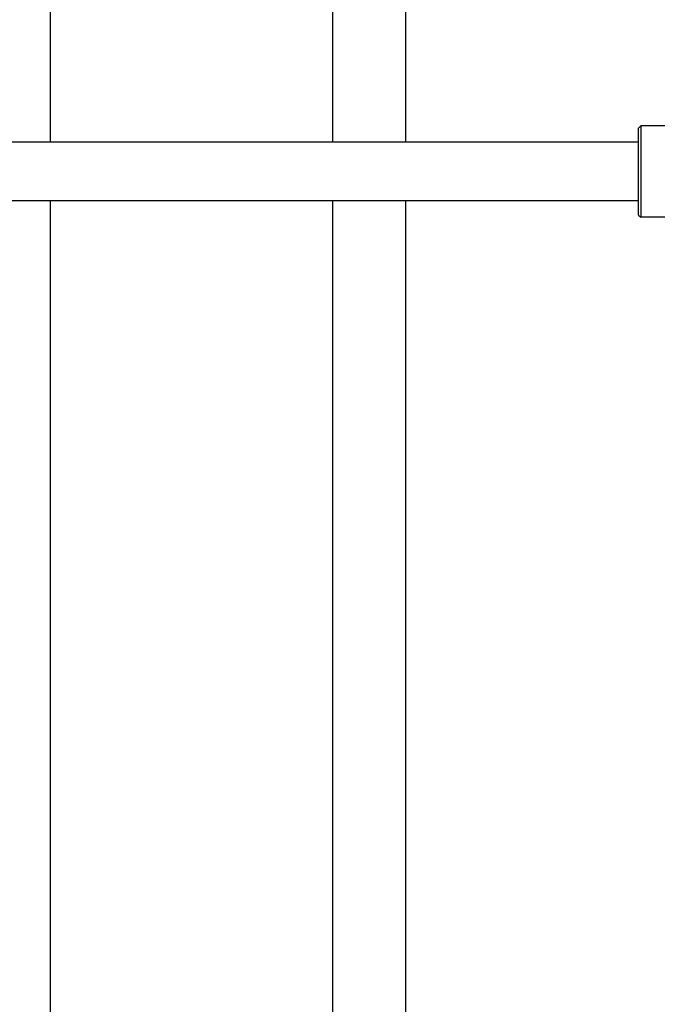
# Model space of a CAD drawing. Header units: inches. Extents: x 24 to 1128, y -69 to 748.
# Tile 63 of 256: x 132 to 141, y 233 to 247. Entities that reach past the tile are written whole.
import ezdxf

# ---------------------------------------------------------------- set-up
doc = ezdxf.new("R2010")
doc.units = ezdxf.units.IN
doc.header["$LTSCALE"] = 32
doc.header["$MEASUREMENT"] = 0
doc.layers.add('Dimension (ANSI)', color=7, linetype='Continuous', lineweight=25)
doc.layers.add('Visible (ANSI)', color=7, linetype='Continuous', lineweight=30)
doc.styles.add('Note Text (ANSI)', font='tahoma.ttf')
doc.dimstyles.new('SB Fraction-16 (ANSI)', dxfattribs={"dimscale": 32, "dimtxt": 0.125, "dimasz": 0.098425, "dimexe": 0.125, "dimexo": 0.0625, "dimgap": 0.031496, "dimtad": 0, "dimtih": 1, "dimtoh": 1, "dimdec": 4, "dimrnd": 1e-08, "dimzin": 0, "dimdsep": 46, "dimlunit": 5, "dimtxsty": 'Note Text (ANSI)', "dimcen": 0.09, "dimdle": 0.393701, "dimclrd": 256, "dimclre": 256, "dimclrt": 256, "dimadec": 0, "dimazin": 3, "dimtfac": 0.96, "dimtofl": 0, "dimtmove": 0, "dimatfit": 3, "dimfxl": 1, "dimfrac": 2, "dimtolj": 1, "dimtzin": 12, "dimlwd": -1, "dimlwe": -1, "dimarcsym": 0})

# ---------------------------------------------------------------- blocks, each defined once
blk = doc.blocks.new('*D15')
at = {"layer": 'Defpoints', "color": 0, "transparency": 16777216}
for p in [(159.29, 460.484), (67.957, 170.772), (125.165, 170.772)]:
    blk.add_point(p, dxfattribs=at)
at = {"layer": 'Dimension (ANSI)', "transparency": 16777216}
for p, q in [((157.29, 460.484), (63.957, 460.484)), ((67.957, 457.334), (67.957, 323.161)), ((67.957, 173.922), (67.957, 316.095)), ((123.165, 170.772), (63.957, 170.772))]:
    blk.add_line(p, q, dxfattribs=at)
for points in [[(67.432, 457.334), (68.482, 457.334), (67.957, 460.484)], [(67.432, 173.922), (68.482, 173.922), (67.957, 170.772)]]:
    blk.add_solid(points, dxfattribs=at)
at = {"layer": 'Dimension (ANSI)', "transparency": 16777216, "insert": (55.77, 322.153), "char_height": 4, "attachment_point": 1, "style": 'Note Text (ANSI)'}
blk.add_mtext('\\A1;289 11/16', dxfattribs=at)

msp = doc.modelspace()

# ---------------------------------------------------------------- linework, layer by layer
at = {"layer": 'Visible (ANSI)'}
for p, q in [((132.40611, 289.68702), (132.40611, 245.0542)), ((136.46111, 288.55292), (136.46111, 245.0542)), ((137.51111, 286.73426), (137.51111, 245.0542)), ((140.86111, 245.2592), (140.89236, 245.29045)), ((140.89236, 245.29045), (140.89236, 243.97795)), ((141.56661, 245.29045), (140.89236, 245.29045)), ((140.86111, 244.0092), (140.86111, 245.2592)), ((140.86111, 245.0542), (117.77861, 245.0542)), ((140.86111, 244.2142), (117.77861, 244.2142)), ((132.40611, 244.2142), (132.40611, 228.23458)), ((136.46111, 244.2142), (136.46111, 229.02808)), ((137.51111, 244.2142), (137.51111, 229.02808)), ((140.86111, 244.0092), (140.89236, 243.97795)), ((141.56661, 243.97795), (140.89236, 243.97795))]:
    msp.add_line(p, q, dxfattribs=at)

# ---------------------------------------------------------------- dimensions: what is measured, and where the dimension line sits
at = {"layer": 'Dimension (ANSI)'}
dim = msp.add_linear_dim(base=(67.95681, 170.77197), p1=(159.29037, 460.48367), p2=(125.16537, 170.77197), angle=270, dimstyle='SB Fraction-16 (ANSI)', override={"dimgap": 0.031496, "dimdec": 4, "dimtol": 0, "dimlim": 0, "dimtp": 0, "dimtm": 0, "dimtdec": 2, "dimatfit": 1}, dxfattribs=at)
dim.commit()
dim.dimension.update_dxf_attribs({"geometry": '*D15', "text_midpoint": (67.95681, 319.62782), "dimtype": 160})

doc.saveas('drawing.dxf')
